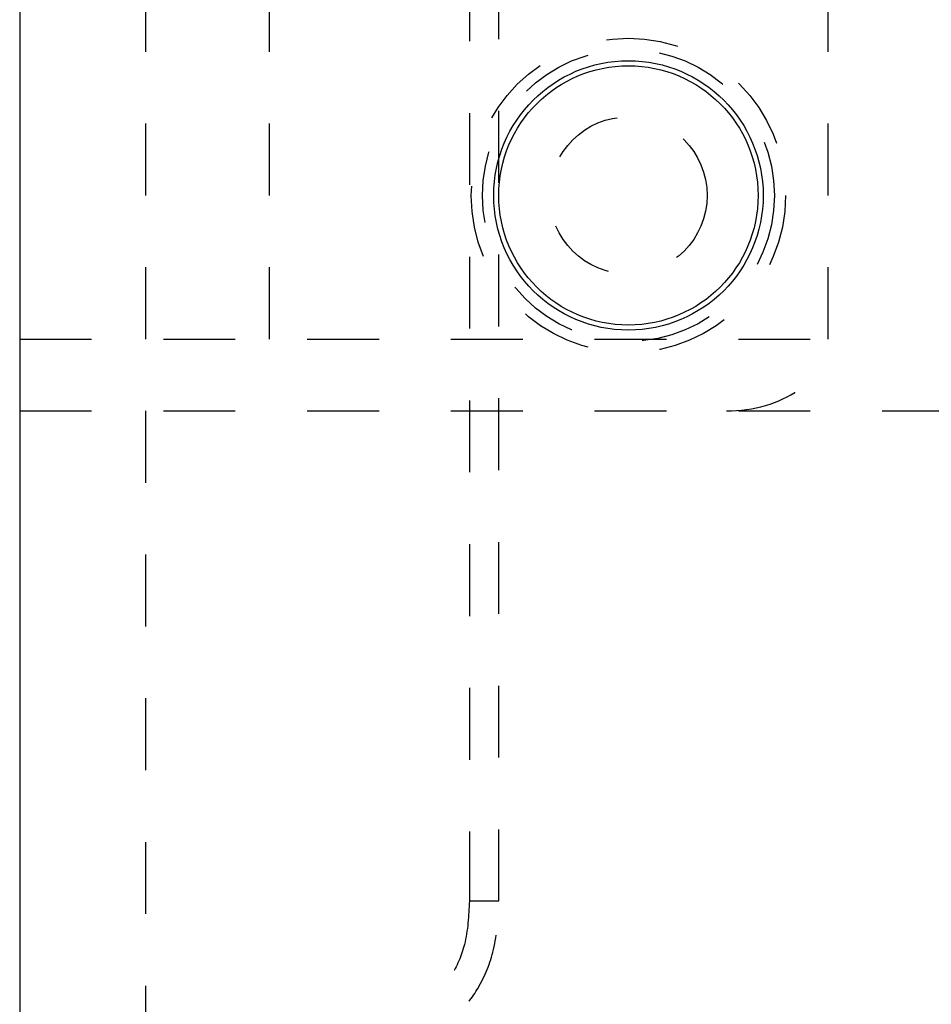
# Model space of a CAD drawing. Header units: inches. Extents: x 220 to 877, y 4 to 174.
# Tile 96 of 256: x 225.38 to 226.65, y 96.58 to 97.95. Entities that reach past the tile are written whole.
import ezdxf

# ---------------------------------------------------------------- set-up
doc = ezdxf.new("R2010")
doc.units = ezdxf.units.IN
doc.header["$LTSCALE"] = 0.5
doc.header["$MEASUREMENT"] = 0
doc.linetypes.add('HIDDEN', pattern=[0.225, 0.15, -0.075])
doc.layers.add('SID-M-H', color=4, linetype='HIDDEN')
doc.layers.add('SID-M-S', color=105, linetype='Continuous')

msp = doc.modelspace()

# ---------------------------------------------------------------- linework, layer by layer
at = {"layer": 'SID-M-H'}
for p, q in [((226.00754, 104.02316), (226.00754, 96.72616)), ((226.04854, 96.72616), (226.04854, 104.02316)), ((225.55678, 102.40857), (225.55678, 95.40857)), ((225.72878, 100.40857), (225.72878, 97.40857)), ((226.50678, 97.50857), (226.50678, 100.30857)), ((225.38178, 97.50857), (226.50678, 97.50857)), ((225.38178, 97.40857), (226.72878, 97.40857)), ((226.0484, 96.72616), (226.00768, 96.72616))]:
    msp.add_line(p, q, dxfattribs=at)
for radius in [0.21875, 0.20313, 0.1095]:
    msp.add_circle((226.22878, 97.70857), radius, dxfattribs=at)
msp.add_ellipse((226.36536, 97.50857), major_axis=(-0.14142, 0), ratio=0.7071068, start_param=1.5707963, end_param=3.1415927, dxfattribs=at)
for points, knots in [([(226.00754, 96.72616), (226.00652, 96.70583), (226.00468, 96.66922), (225.98497, 96.62322), (225.96076, 96.59458), (225.92903, 96.57066), (225.89393, 96.55626), (225.86277, 96.54875), (225.83536, 96.54508), (225.82476, 96.54346), (225.81848, 96.5425)], [0, 0, 0, 0, 0.1634275, 0.2943714, 0.3999026, 0.4840506, 0.6549563, 0.7686131, 0.8628277, 1, 1, 1, 1]), ([(225.83209, 96.50382), (225.83222, 96.50378), (225.83268, 96.50363), (225.84677, 96.505), (225.87464, 96.50929), (225.91561, 96.51983), (225.95681, 96.53917), (225.99438, 96.5697), (226.02321, 96.60676), (226.04513, 96.66103), (226.04735, 96.70343), (226.04854, 96.72616)], [0, 0, 0, 0, 0.034876, 0.1307921, 0.2216885, 0.3318782, 0.4964769, 0.586862, 0.7007885, 0.8395845, 1, 1, 1, 1])]:
    msp.add_open_spline(points, degree=3, knots=knots, dxfattribs=at)
at = {"layer": 'SID-M-S'}
msp.add_line((225.38178, 107.40857), (225.38178, 90.40857), dxfattribs=at)
for radius in [0.1875, 0.1805]:
    msp.add_circle((226.22878, 97.70857), radius, dxfattribs=at)

doc.saveas('drawing.dxf')
